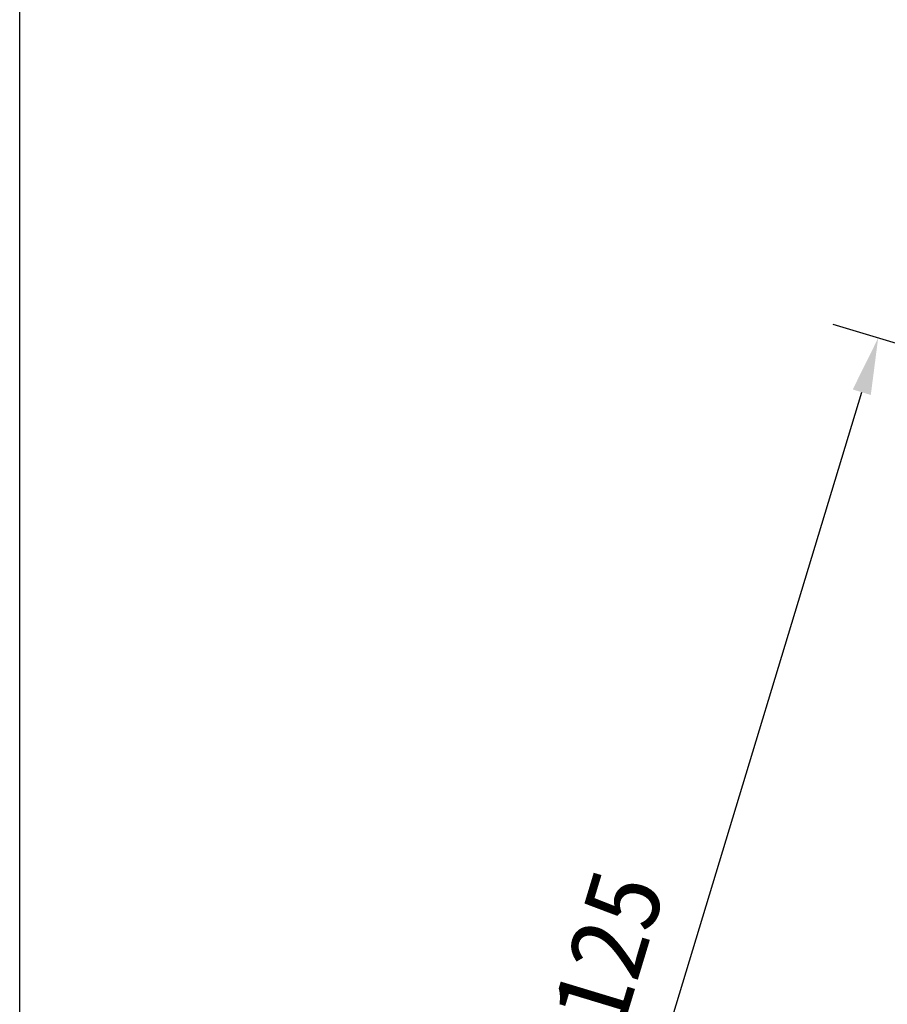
# Model space of a CAD drawing. Header units: millimetres. Extents: x 0 to 420, y 0 to 297.
# Tile 16 of 48: x 0 to 46, y 103 to 155. Entities that reach past the tile are written whole.
import ezdxf

# ---------------------------------------------------------------- set-up
doc = ezdxf.new("R2010")
doc.units = ezdxf.units.MM
doc.header["$LTSCALE"] = 23.1
doc.header["$PDMODE"] = 3
doc.header["$PDSIZE"] = 8
doc.layers.get('0').update_dxf_attribs({"linetype": 'CONTINUOUS'})
doc.layers.get('Defpoints').update_dxf_attribs({"linetype": 'CONTINUOUS'})
doc.layers.add('51__DRAFT_DIMS', color=7, linetype='CONTINUOUS')
doc.styles.get("Standard").update_dxf_attribs({"font": 'simfang.ttf'})
doc.dimstyles.new('DIMSTYLE_1', dxfattribs={"dimtxt": 4, "dimasz": 3, "dimexe": 2.5, "dimexo": 0.5, "dimgap": 1, "dimtad": 1, "dimlfac": 1.5, "dimdsep": 46, "dimtxsty": 'STANDARD', "dimblk": '_FILLED', "dimblk1": '_FILLED', "dimblk2": '_FILLED', "dimcen": 0.09, "dimclrt": 7, "dimazin": 2, "dimtp": 0.3, "dimtm": 0.3, "dimtfac": 1, "dimtofl": 0, "dimtmove": 0, "dimatfit": 3, "dimldrblk": '_FILLED', "dimfxl": 1, "dimtolj": 1, "dimarcsym": 0})

# ---------------------------------------------------------------- blocks, each defined once
blk = doc.blocks.new('_FILLED')
at = {"color": 0, "linetype": 'ByBlock'}
blk.add_solid([(0, 0), (-1, 0.167), (-1, -0.167)], dxfattribs=at)
blk = doc.blocks.new('*D13')
at = {"layer": '51__DRAFT_DIMS', "color": 0, "lineweight": -2}
for p, q in [((70.003, 130.565), (43.173, 138.695)), ((26.031, 73.505), (44.696, 135.099)), ((48.724, 63.493), (22.768, 71.359))]:
    blk.add_line(p, q, dxfattribs=at)
at = {"layer": 'Defpoints', "color": 0}
for p in [(45.566, 137.97), (70.481, 130.42), (49.203, 63.348)]:
    blk.add_point(p, dxfattribs=at)
at = {"layer": '51__DRAFT_DIMS', "color": 0, "linetype": 'ByBlock', "lineweight": -2, "xscale": 3, "yscale": 3, "zscale": 3}
for p, rotation in [((45.566, 137.97), 73.1411094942), ((25.161, 70.634), 253.1411094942)]:
    blk.add_blockref('_FILLED', p, dxfattribs=dict(at, rotation=rotation))
at = {"layer": '51__DRAFT_DIMS', "color": 7, "insert": (29.302, 106.139), "char_height": 4, "attachment_point": 2, "rotation": 73.1411, "line_spacing_factor": 0.9}
blk.add_mtext('\\A1;125{}{{\\H0.7x;}{}}', dxfattribs=at)

msp = doc.modelspace()

# ---------------------------------------------------------------- linework, layer by layer
at = {"color": 7}
msp.add_line((0, 0), (0, 297), dxfattribs=at)

# ---------------------------------------------------------------- dimensions: what is measured, and where the dimension line sits
at = {"layer": '51__DRAFT_DIMS', "color": 7}
dim = msp.add_linear_dim(base=(45.566, 137.9698), p1=(49.2026, 63.3484), p2=(70.481, 130.4195), angle=73.14111, text='125{}{{\\H0.7x;}{}}', dimstyle='DIMSTYLE_1', override={"dimlfac": 1.5}, dxfattribs=at)
dim.commit()
dim.dimension.update_dxf_attribs({"geometry": '*D13', "text_midpoint": (31.8542, 105.3653)})

doc.saveas('drawing.dxf')
